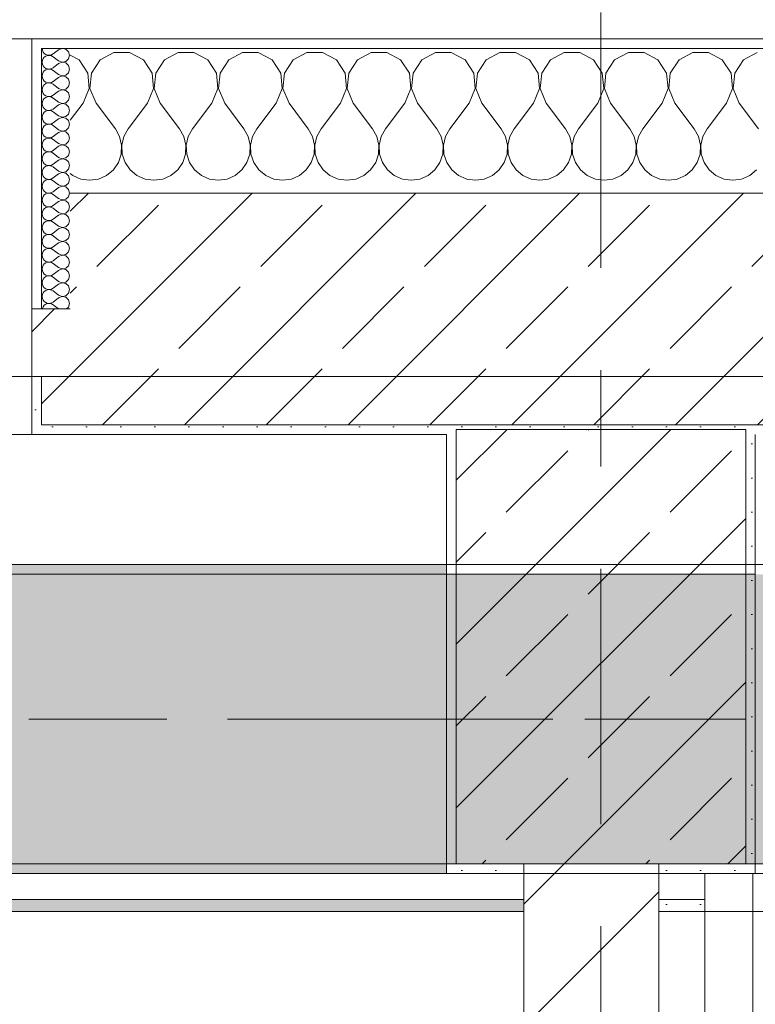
# Model space of a CAD drawing. Header units: metres. Extents: x -3.6 to 85.2, y -11 to 16.8.
# Tile 250 of 256: x 28.7 to 29.5, y 12.9 to 13.9. Entities that reach past the tile are written whole.
import ezdxf

# ---------------------------------------------------------------- set-up
doc = ezdxf.new("R2010")
doc.units = ezdxf.units.M
doc.header["$MEASUREMENT"] = 0
for name, pattern in [('Achse', [0.2, 0.1, -0.05, 0, -0.05]), ('Strichlinie doppelt', [0.546806, 0.264583, -0.105833, 0.070556, -0.105833]), ('Wipeout_Contour', [1, 0, -1])]:
    doc.linetypes.add(name, pattern=pattern)
for name, color, linetype in [('451 - Universal.Achsen Raster', 7, 'Continuous'), ('604 - Struktur.Wand Aussen', 7, 'Continuous'), ('605 - Struktur.Wand Innen', 7, 'Continuous'), ('607 - Struktur.Stütze', 7, 'Continuous'), ('608 - Struktur.Träger', 7, 'Continuous'), ('Neubau_606 - Struktur.Wand Innen Ausbau', 7, 'Continuous'), ('Neubau_653 - Abdeckung.TB Verkofferung', 7, 'Continuous')]:
    doc.layers.add(name, color=color, linetype=linetype)
pattern_1 = [(45, (0, 0), (-0.01767767, 0.01767767), [0, -0.025])]
pattern_2 = [(45, (0, 0), (-0.0848528, 0.0848528), []), (45, (-0.04243, 0.04243), (-0.0848528, 0.0848528), [0.09, -0.03])]
pattern_3 = [(0, (0, 0), (0, 0.08660254), [0, -0.05]), (0, (0.025, 0.0433), (0, 0.08660254), [0, -0.05])]

# ---------------------------------------------------------------- blocks, each defined once
blk = doc.blocks.new('*X72')
at = {"layer": '604 - Struktur.Wand Aussen', "color": 7, "linetype": 'Continuous', "lineweight": 5}
for p, q in [((28.7891, 13.833), (28.78, 13.8379)), ((28.8252, 13.8407), (28.8109, 13.833)), ((28.8415, 13.8407), (28.8252, 13.8407)), ((28.8558, 13.833), (28.8415, 13.8407)), ((28.8919, 13.8407), (28.8776, 13.833)), ((28.9081, 13.8407), (28.8919, 13.8407)), ((28.9224, 13.833), (28.9081, 13.8407)), ((28.9585, 13.8407), (28.9442, 13.833)), ((28.9748, 13.8407), (28.9585, 13.8407)), ((28.9891, 13.833), (28.9748, 13.8407)), ((29.0252, 13.8407), (29.0109, 13.833)), ((29.0415, 13.8407), (29.0252, 13.8407)), ((29.0558, 13.833), (29.0415, 13.8407)), ((29.0919, 13.8407), (29.0776, 13.833)), ((29.1081, 13.8407), (29.0919, 13.8407)), ((29.1224, 13.833), (29.1081, 13.8407)), ((29.1585, 13.8407), (29.1442, 13.833)), ((29.1748, 13.8407), (29.1585, 13.8407)), ((29.1891, 13.833), (29.1748, 13.8407)), ((29.2252, 13.8407), (29.2109, 13.833)), ((29.2415, 13.8407), (29.2252, 13.8407)), ((29.2558, 13.833), (29.2415, 13.8407)), ((29.2919, 13.8407), (29.2776, 13.833)), ((29.3081, 13.8407), (29.2919, 13.8407)), ((29.3224, 13.833), (29.3081, 13.8407)), ((29.3585, 13.8407), (29.3442, 13.833)), ((29.3748, 13.8407), (29.3585, 13.8407)), ((29.3891, 13.833), (29.3748, 13.8407)), ((29.4252, 13.8407), (29.4109, 13.833)), ((29.4415, 13.8407), (29.4252, 13.8407)), ((29.4558, 13.833), (29.4415, 13.8407)), ((29.4919, 13.8407), (29.4776, 13.833)), ((28.7981, 13.8195), (28.7891, 13.833)), ((28.8109, 13.833), (28.8019, 13.8195)), ((28.8648, 13.8195), (28.8558, 13.833)), ((28.8776, 13.833), (28.8686, 13.8195)), ((28.9314, 13.8195), (28.9224, 13.833)), ((28.9442, 13.833), (28.9352, 13.8195)), ((28.9981, 13.8195), (28.9891, 13.833)), ((29.0109, 13.833), (29.0019, 13.8195)), ((29.0648, 13.8195), (29.0558, 13.833)), ((29.0776, 13.833), (29.0686, 13.8195)), ((29.1314, 13.8195), (29.1224, 13.833)), ((29.1442, 13.833), (29.1352, 13.8195)), ((29.1981, 13.8195), (29.1891, 13.833)), ((29.2109, 13.833), (29.2019, 13.8195)), ((29.2648, 13.8195), (29.2558, 13.833)), ((29.2776, 13.833), (29.2686, 13.8195)), ((29.3314, 13.8195), (29.3224, 13.833)), ((29.3442, 13.833), (29.3352, 13.8195)), ((29.3981, 13.8195), (29.3891, 13.833)), ((29.4109, 13.833), (29.4019, 13.8195)), ((29.4648, 13.8195), (29.4558, 13.833)), ((29.4776, 13.833), (29.4686, 13.8195)), ((28.7996, 13.8033), (28.7981, 13.8195)), ((28.8019, 13.8195), (28.8004, 13.8033)), ((28.8663, 13.8033), (28.8648, 13.8195)), ((28.8686, 13.8195), (28.867, 13.8033)), ((28.933, 13.8033), (28.9314, 13.8195)), ((28.9352, 13.8195), (28.9337, 13.8033)), ((28.9996, 13.8033), (28.9981, 13.8195)), ((29.0019, 13.8195), (29.0004, 13.8033)), ((29.0663, 13.8033), (29.0648, 13.8195)), ((29.0686, 13.8195), (29.067, 13.8033)), ((29.133, 13.8033), (29.1314, 13.8195)), ((29.1352, 13.8195), (29.1337, 13.8033)), ((29.1996, 13.8033), (29.1981, 13.8195)), ((29.2019, 13.8195), (29.2004, 13.8033)), ((29.2663, 13.8033), (29.2648, 13.8195)), ((29.2686, 13.8195), (29.267, 13.8033)), ((29.333, 13.8033), (29.3314, 13.8195)), ((29.3352, 13.8195), (29.3337, 13.8033)), ((29.3996, 13.8033), (29.3981, 13.8195)), ((29.4019, 13.8195), (29.4004, 13.8033)), ((29.4663, 13.8033), (29.4648, 13.8195)), ((29.4686, 13.8195), (29.467, 13.8033)), ((28.7933, 13.7883), (28.7996, 13.8033)), ((28.8004, 13.8033), (28.8067, 13.7883)), ((28.86, 13.7883), (28.8663, 13.8033)), ((28.867, 13.8033), (28.8733, 13.7883)), ((28.9267, 13.7883), (28.933, 13.8033)), ((28.9337, 13.8033), (28.94, 13.7883)), ((28.9933, 13.7883), (28.9996, 13.8033)), ((29.0004, 13.8033), (29.0067, 13.7883)), ((29.06, 13.7883), (29.0663, 13.8033)), ((29.067, 13.8033), (29.0733, 13.7883)), ((29.1267, 13.7883), (29.133, 13.8033)), ((29.1337, 13.8033), (29.14, 13.7883)), ((29.1933, 13.7883), (29.1996, 13.8033)), ((29.2004, 13.8033), (29.2067, 13.7883)), ((29.26, 13.7883), (29.2663, 13.8033)), ((29.267, 13.8033), (29.2733, 13.7883)), ((29.3267, 13.7883), (29.333, 13.8033)), ((29.3337, 13.8033), (29.34, 13.7883)), ((29.3933, 13.7883), (29.3996, 13.8033)), ((29.4004, 13.8033), (29.4067, 13.7883)), ((29.46, 13.7883), (29.4663, 13.8033)), ((29.467, 13.8033), (29.4733, 13.7883)), ((28.7933, 13.7883), (28.78, 13.7706)), ((28.8067, 13.7883), (28.8267, 13.7617)), ((28.86, 13.7883), (28.84, 13.7617)), ((28.8733, 13.7883), (28.8933, 13.7617)), ((28.9267, 13.7883), (28.9067, 13.7617)), ((28.94, 13.7883), (28.96, 13.7617)), ((28.9933, 13.7883), (28.9733, 13.7617)), ((29.0067, 13.7883), (29.0267, 13.7617)), ((29.06, 13.7883), (29.04, 13.7617)), ((29.0733, 13.7883), (29.0933, 13.7617)), ((29.1267, 13.7883), (29.1067, 13.7617)), ((29.14, 13.7883), (29.16, 13.7617)), ((29.1933, 13.7883), (29.1733, 13.7617)), ((29.2067, 13.7883), (29.2267, 13.7617)), ((29.26, 13.7883), (29.24, 13.7617)), ((29.2733, 13.7883), (29.2933, 13.7617)), ((29.3267, 13.7883), (29.3067, 13.7617)), ((29.34, 13.7883), (29.36, 13.7617)), ((29.3933, 13.7883), (29.3733, 13.7617)), ((29.4067, 13.7883), (29.4267, 13.7617)), ((29.46, 13.7883), (29.44, 13.7617)), ((29.4733, 13.7883), (29.4933, 13.7617)), ((28.8311, 13.7536), (28.8267, 13.7617)), ((28.84, 13.7617), (28.8355, 13.7536)), ((28.8978, 13.7536), (28.8933, 13.7617)), ((28.9067, 13.7617), (28.9022, 13.7536)), ((28.9645, 13.7536), (28.96, 13.7617)), ((28.9733, 13.7617), (28.9689, 13.7536)), ((29.0311, 13.7536), (29.0267, 13.7617)), ((29.04, 13.7617), (29.0355, 13.7536)), ((29.0978, 13.7536), (29.0933, 13.7617)), ((29.1067, 13.7617), (29.1022, 13.7536)), ((29.1645, 13.7536), (29.16, 13.7617)), ((29.1733, 13.7617), (29.1689, 13.7536)), ((29.2311, 13.7536), (29.2267, 13.7617)), ((29.24, 13.7617), (29.2355, 13.7536)), ((29.2978, 13.7536), (29.2933, 13.7617)), ((29.3067, 13.7617), (29.3022, 13.7536)), ((29.3645, 13.7536), (29.36, 13.7617)), ((29.3733, 13.7617), (29.3689, 13.7536)), ((29.4311, 13.7536), (29.4267, 13.7617)), ((29.44, 13.7617), (29.4355, 13.7536)), ((28.8332, 13.7447), (28.8311, 13.7536)), ((28.8328, 13.7355), (28.8332, 13.7447)), ((28.8355, 13.7536), (28.8335, 13.7447)), ((28.8335, 13.7447), (28.8339, 13.7355)), ((28.8999, 13.7447), (28.8978, 13.7536)), ((28.8994, 13.7355), (28.8999, 13.7447)), ((28.9022, 13.7536), (28.9001, 13.7447)), ((28.9001, 13.7447), (28.9006, 13.7355)), ((28.9665, 13.7447), (28.9645, 13.7536)), ((28.9661, 13.7355), (28.9665, 13.7447)), ((28.9689, 13.7536), (28.9668, 13.7447)), ((28.9668, 13.7447), (28.9672, 13.7355)), ((29.0332, 13.7447), (29.0311, 13.7536)), ((29.0328, 13.7355), (29.0332, 13.7447)), ((29.0355, 13.7536), (29.0335, 13.7447)), ((29.0335, 13.7447), (29.0339, 13.7355)), ((29.0999, 13.7447), (29.0978, 13.7536)), ((29.0994, 13.7355), (29.0999, 13.7447)), ((29.1022, 13.7536), (29.1001, 13.7447)), ((29.1001, 13.7447), (29.1006, 13.7355)), ((29.1665, 13.7447), (29.1645, 13.7536)), ((29.1661, 13.7355), (29.1665, 13.7447)), ((29.1689, 13.7536), (29.1668, 13.7447)), ((29.1668, 13.7447), (29.1672, 13.7355)), ((29.2332, 13.7447), (29.2311, 13.7536)), ((29.2328, 13.7355), (29.2332, 13.7447)), ((29.2355, 13.7536), (29.2335, 13.7447)), ((29.2335, 13.7447), (29.2339, 13.7355)), ((29.2999, 13.7447), (29.2978, 13.7536)), ((29.2994, 13.7355), (29.2999, 13.7447)), ((29.3022, 13.7536), (29.3001, 13.7447)), ((29.3001, 13.7447), (29.3006, 13.7355)), ((29.3665, 13.7447), (29.3645, 13.7536)), ((29.3661, 13.7355), (29.3665, 13.7447)), ((29.3689, 13.7536), (29.3668, 13.7447)), ((29.3668, 13.7447), (29.3672, 13.7355)), ((29.4332, 13.7447), (29.4311, 13.7536)), ((29.4328, 13.7355), (29.4332, 13.7447)), ((29.4355, 13.7536), (29.4335, 13.7447)), ((29.4335, 13.7447), (29.4339, 13.7355)), ((28.8298, 13.7268), (28.8328, 13.7355)), ((28.8339, 13.7355), (28.8369, 13.7268)), ((28.8965, 13.7268), (28.8994, 13.7355)), ((28.9006, 13.7355), (28.9035, 13.7268)), ((28.9631, 13.7268), (28.9661, 13.7355)), ((28.9672, 13.7355), (28.9702, 13.7268)), ((29.0298, 13.7268), (29.0328, 13.7355)), ((29.0339, 13.7355), (29.0369, 13.7268)), ((29.0965, 13.7268), (29.0994, 13.7355)), ((29.1006, 13.7355), (29.1035, 13.7268)), ((29.1631, 13.7268), (29.1661, 13.7355)), ((29.1672, 13.7355), (29.1702, 13.7268)), ((29.2298, 13.7268), (29.2328, 13.7355)), ((29.2339, 13.7355), (29.2369, 13.7268)), ((29.2965, 13.7268), (29.2994, 13.7355)), ((29.3006, 13.7355), (29.3035, 13.7268)), ((29.3631, 13.7268), (29.3661, 13.7355)), ((29.3672, 13.7355), (29.3702, 13.7268)), ((29.4298, 13.7268), (29.4328, 13.7355)), ((29.4339, 13.7355), (29.4369, 13.7268)), ((28.8246, 13.7192), (28.8298, 13.7268)), ((28.8369, 13.7268), (28.8421, 13.7192)), ((28.8913, 13.7192), (28.8965, 13.7268)), ((28.9035, 13.7268), (28.9087, 13.7192)), ((28.9579, 13.7192), (28.9631, 13.7268)), ((28.9702, 13.7268), (28.9754, 13.7192)), ((29.0246, 13.7192), (29.0298, 13.7268)), ((29.0369, 13.7268), (29.0421, 13.7192)), ((29.0913, 13.7192), (29.0965, 13.7268)), ((29.1035, 13.7268), (29.1087, 13.7192)), ((29.1579, 13.7192), (29.1631, 13.7268)), ((29.1702, 13.7268), (29.1754, 13.7192)), ((29.2246, 13.7192), (29.2298, 13.7268)), ((29.2369, 13.7268), (29.2421, 13.7192)), ((29.2913, 13.7192), (29.2965, 13.7268)), ((29.3035, 13.7268), (29.3087, 13.7192)), ((29.3579, 13.7192), (29.3631, 13.7268)), ((29.3702, 13.7268), (29.3754, 13.7192)), ((29.4246, 13.7192), (29.4298, 13.7268)), ((29.4369, 13.7268), (29.4421, 13.7192)), ((28.78, 13.7154), (28.7825, 13.7133)), ((28.8175, 13.7133), (28.8246, 13.7192)), ((28.8421, 13.7192), (28.8491, 13.7133)), ((28.8842, 13.7133), (28.8913, 13.7192)), ((28.9087, 13.7192), (28.9158, 13.7133)), ((28.9509, 13.7133), (28.9579, 13.7192)), ((28.9754, 13.7192), (28.9825, 13.7133)), ((29.0175, 13.7133), (29.0246, 13.7192)), ((29.0421, 13.7192), (29.0491, 13.7133)), ((29.0842, 13.7133), (29.0913, 13.7192)), ((29.1087, 13.7192), (29.1158, 13.7133)), ((29.1509, 13.7133), (29.1579, 13.7192)), ((29.1754, 13.7192), (29.1825, 13.7133)), ((29.2175, 13.7133), (29.2246, 13.7192)), ((29.2421, 13.7192), (29.2491, 13.7133)), ((29.2842, 13.7133), (29.2913, 13.7192)), ((29.3087, 13.7192), (29.3158, 13.7133)), ((29.3509, 13.7133), (29.3579, 13.7192)), ((29.3754, 13.7192), (29.3825, 13.7133)), ((29.4175, 13.7133), (29.4246, 13.7192)), ((29.4421, 13.7192), (29.4491, 13.7133)), ((29.4842, 13.7133), (29.4913, 13.7192)), ((28.7825, 13.7133), (28.7909, 13.7096)), ((28.7909, 13.7096), (28.8, 13.7083)), ((28.8, 13.7083), (28.8091, 13.7096)), ((28.8091, 13.7096), (28.8175, 13.7133)), ((28.8491, 13.7133), (28.8576, 13.7096)), ((28.8576, 13.7096), (28.8667, 13.7083)), ((28.8667, 13.7083), (28.8758, 13.7096)), ((28.8758, 13.7096), (28.8842, 13.7133)), ((28.9158, 13.7133), (28.9242, 13.7096)), ((28.9242, 13.7096), (28.9333, 13.7083)), ((28.9333, 13.7083), (28.9424, 13.7096)), ((28.9424, 13.7096), (28.9509, 13.7133)), ((28.9825, 13.7133), (28.9909, 13.7096)), ((28.9909, 13.7096), (29, 13.7083)), ((29, 13.7083), (29.0091, 13.7096)), ((29.0091, 13.7096), (29.0175, 13.7133)), ((29.0491, 13.7133), (29.0576, 13.7096)), ((29.0576, 13.7096), (29.0667, 13.7083)), ((29.0667, 13.7083), (29.0758, 13.7096)), ((29.0758, 13.7096), (29.0842, 13.7133)), ((29.1158, 13.7133), (29.1242, 13.7096)), ((29.1242, 13.7096), (29.1333, 13.7083)), ((29.1333, 13.7083), (29.1424, 13.7096)), ((29.1424, 13.7096), (29.1509, 13.7133)), ((29.1825, 13.7133), (29.1909, 13.7096)), ((29.1909, 13.7096), (29.2, 13.7083)), ((29.2, 13.7083), (29.2091, 13.7096)), ((29.2091, 13.7096), (29.2175, 13.7133)), ((29.2491, 13.7133), (29.2576, 13.7096)), ((29.2576, 13.7096), (29.2667, 13.7083)), ((29.2667, 13.7083), (29.2758, 13.7096)), ((29.2758, 13.7096), (29.2842, 13.7133)), ((29.3158, 13.7133), (29.3242, 13.7096)), ((29.3242, 13.7096), (29.3333, 13.7083)), ((29.3333, 13.7083), (29.3424, 13.7096)), ((29.3424, 13.7096), (29.3509, 13.7133)), ((29.3825, 13.7133), (29.3909, 13.7096)), ((29.3909, 13.7096), (29.4, 13.7083)), ((29.4, 13.7083), (29.4091, 13.7096)), ((29.4091, 13.7096), (29.4175, 13.7133)), ((29.4491, 13.7133), (29.4576, 13.7096)), ((29.4576, 13.7096), (29.4667, 13.7083)), ((29.4667, 13.7083), (29.4758, 13.7096)), ((29.4758, 13.7096), (29.4842, 13.7133))]:
    blk.add_line(p, q, dxfattribs=at)
blk = doc.blocks.new('*X94')
at = {"layer": '604 - Struktur.Wand Aussen', "color": 7, "linetype": 'Continuous', "lineweight": 5}
for p, q in [((28.7507, 13.845), (28.751, 13.843)), ((28.751, 13.843), (28.7518, 13.8412)), ((28.7518, 13.8412), (28.753, 13.8397)), ((28.753, 13.8397), (28.7547, 13.8386)), ((28.7547, 13.8371), (28.753, 13.836)), ((28.7547, 13.8386), (28.7565, 13.838)), ((28.7565, 13.8377), (28.7547, 13.8371)), ((28.7565, 13.838), (28.7585, 13.8379)), ((28.7585, 13.8378), (28.7565, 13.8377)), ((28.7585, 13.8379), (28.7604, 13.8383)), ((28.7604, 13.8374), (28.7585, 13.8378)), ((28.7604, 13.8383), (28.7621, 13.8393)), ((28.7621, 13.8364), (28.7604, 13.8374)), ((28.7679, 13.8436), (28.7621, 13.8393)), ((28.7715, 13.845), (28.7679, 13.8436)), ((28.7753, 13.8442), (28.7715, 13.845)), ((28.7782, 13.8416), (28.7753, 13.8442)), ((28.7793, 13.8379), (28.7782, 13.8416)), ((28.7782, 13.8341), (28.7793, 13.8379)), ((28.751, 13.8327), (28.7507, 13.8307)), ((28.7507, 13.8307), (28.751, 13.8288)), ((28.7518, 13.8345), (28.751, 13.8327)), ((28.751, 13.8288), (28.7518, 13.827)), ((28.753, 13.836), (28.7518, 13.8345)), ((28.7518, 13.827), (28.753, 13.8254)), ((28.7679, 13.8321), (28.7621, 13.8364)), ((28.7679, 13.8293), (28.7621, 13.825)), ((28.7679, 13.8321), (28.7715, 13.8307)), ((28.7715, 13.8307), (28.7679, 13.8293)), ((28.7715, 13.8307), (28.7753, 13.8315)), ((28.7753, 13.83), (28.7715, 13.8307)), ((28.7753, 13.8315), (28.7782, 13.8341)), ((28.7782, 13.8273), (28.7753, 13.83)), ((28.7793, 13.8236), (28.7782, 13.8273)), ((28.751, 13.8184), (28.7507, 13.8164)), ((28.7507, 13.8164), (28.751, 13.8145)), ((28.7518, 13.8202), (28.751, 13.8184)), ((28.753, 13.8217), (28.7518, 13.8202)), ((28.753, 13.8254), (28.7547, 13.8243)), ((28.7547, 13.8228), (28.753, 13.8217)), ((28.7547, 13.8243), (28.7565, 13.8237)), ((28.7565, 13.8234), (28.7547, 13.8228)), ((28.7565, 13.8237), (28.7585, 13.8236)), ((28.7585, 13.8235), (28.7565, 13.8234)), ((28.7585, 13.8236), (28.7604, 13.824)), ((28.7604, 13.8231), (28.7585, 13.8235)), ((28.7604, 13.824), (28.7621, 13.825)), ((28.7621, 13.8221), (28.7604, 13.8231)), ((28.7679, 13.8179), (28.7621, 13.8221)), ((28.7679, 13.8179), (28.7715, 13.8165)), ((28.7715, 13.8164), (28.7679, 13.815)), ((28.7715, 13.8165), (28.7753, 13.8172)), ((28.7753, 13.8157), (28.7715, 13.8164)), ((28.7753, 13.8172), (28.7782, 13.8198)), ((28.7782, 13.8198), (28.7793, 13.8236)), ((28.751, 13.8145), (28.7518, 13.8127)), ((28.7518, 13.8059), (28.751, 13.8041)), ((28.7518, 13.8127), (28.753, 13.8112)), ((28.753, 13.8074), (28.7518, 13.8059)), ((28.753, 13.8112), (28.7547, 13.81)), ((28.7547, 13.8085), (28.753, 13.8074)), ((28.7547, 13.81), (28.7565, 13.8094)), ((28.7565, 13.8092), (28.7547, 13.8085)), ((28.7565, 13.8094), (28.7585, 13.8093)), ((28.7585, 13.8093), (28.7565, 13.8092)), ((28.7585, 13.8093), (28.7604, 13.8098)), ((28.7604, 13.8088), (28.7585, 13.8093)), ((28.7604, 13.8098), (28.7621, 13.8107)), ((28.7621, 13.8079), (28.7604, 13.8088)), ((28.7679, 13.815), (28.7621, 13.8107)), ((28.7679, 13.8036), (28.7621, 13.8079)), ((28.7782, 13.813), (28.7753, 13.8157)), ((28.7793, 13.8093), (28.7782, 13.813)), ((28.7782, 13.8055), (28.7793, 13.8093)), ((28.751, 13.8041), (28.7507, 13.8021)), ((28.7507, 13.8021), (28.751, 13.8002)), ((28.751, 13.8002), (28.7518, 13.7984)), ((28.7518, 13.7984), (28.753, 13.7969)), ((28.753, 13.7969), (28.7547, 13.7958)), ((28.7547, 13.7958), (28.7565, 13.7951)), ((28.7604, 13.7955), (28.7621, 13.7964)), ((28.7679, 13.8007), (28.7621, 13.7964)), ((28.7679, 13.8036), (28.7715, 13.8022)), ((28.7715, 13.8021), (28.7679, 13.8007)), ((28.7715, 13.8022), (28.7753, 13.8029)), ((28.7753, 13.8014), (28.7715, 13.8021)), ((28.7753, 13.8029), (28.7782, 13.8055)), ((28.7782, 13.7988), (28.7753, 13.8014)), ((28.7793, 13.795), (28.7782, 13.7988)), ((28.751, 13.7898), (28.7507, 13.7879)), ((28.7507, 13.7879), (28.751, 13.7859)), ((28.7518, 13.7916), (28.751, 13.7898)), ((28.751, 13.7859), (28.7518, 13.7841)), ((28.753, 13.7931), (28.7518, 13.7916)), ((28.7547, 13.7942), (28.753, 13.7931)), ((28.7565, 13.7949), (28.7547, 13.7942)), ((28.7565, 13.7951), (28.7585, 13.795)), ((28.7585, 13.795), (28.7565, 13.7949)), ((28.7585, 13.795), (28.7604, 13.7955)), ((28.7604, 13.7945), (28.7585, 13.795)), ((28.7621, 13.7936), (28.7604, 13.7945)), ((28.7679, 13.7893), (28.7621, 13.7936)), ((28.7679, 13.7864), (28.7621, 13.7821)), ((28.7679, 13.7893), (28.7715, 13.7879)), ((28.7715, 13.7878), (28.7679, 13.7864)), ((28.7715, 13.7879), (28.7753, 13.7886)), ((28.7753, 13.7871), (28.7715, 13.7878)), ((28.7753, 13.7886), (28.7782, 13.7912)), ((28.7782, 13.7845), (28.7753, 13.7871)), ((28.7782, 13.7912), (28.7793, 13.795)), ((28.751, 13.7755), (28.7507, 13.7736)), ((28.7518, 13.7773), (28.751, 13.7755)), ((28.7518, 13.7841), (28.753, 13.7826)), ((28.753, 13.7788), (28.7518, 13.7773)), ((28.753, 13.7826), (28.7547, 13.7815)), ((28.7547, 13.78), (28.753, 13.7788)), ((28.7547, 13.7815), (28.7565, 13.7808)), ((28.7565, 13.7806), (28.7547, 13.78)), ((28.7565, 13.7808), (28.7585, 13.7807)), ((28.7585, 13.7807), (28.7565, 13.7806)), ((28.7585, 13.7807), (28.7604, 13.7812)), ((28.7604, 13.7802), (28.7585, 13.7807)), ((28.7604, 13.7812), (28.7621, 13.7821)), ((28.7621, 13.7793), (28.7604, 13.7802)), ((28.7679, 13.775), (28.7621, 13.7793)), ((28.7753, 13.7743), (28.7782, 13.777)), ((28.7793, 13.7807), (28.7782, 13.7845)), ((28.7782, 13.777), (28.7793, 13.7807)), ((28.7507, 13.7736), (28.751, 13.7716)), ((28.751, 13.7716), (28.7518, 13.7698)), ((28.7518, 13.7698), (28.753, 13.7683)), ((28.753, 13.7683), (28.7547, 13.7672)), ((28.7547, 13.7657), (28.753, 13.7646)), ((28.7547, 13.7672), (28.7565, 13.7666)), ((28.7565, 13.7663), (28.7547, 13.7657)), ((28.7565, 13.7666), (28.7585, 13.7665)), ((28.7585, 13.7664), (28.7565, 13.7663)), ((28.7585, 13.7665), (28.7604, 13.7669)), ((28.7604, 13.766), (28.7585, 13.7664)), ((28.7604, 13.7669), (28.7621, 13.7679)), ((28.7621, 13.765), (28.7604, 13.766)), ((28.7679, 13.7721), (28.7621, 13.7679)), ((28.7679, 13.775), (28.7715, 13.7736)), ((28.7715, 13.7735), (28.7679, 13.7721)), ((28.7715, 13.7736), (28.7753, 13.7743)), ((28.7753, 13.7728), (28.7715, 13.7735)), ((28.7782, 13.7702), (28.7753, 13.7728)), ((28.7793, 13.7664), (28.7782, 13.7702)), ((28.7782, 13.7627), (28.7793, 13.7664)), ((28.751, 13.7612), (28.7507, 13.7593)), ((28.7507, 13.7593), (28.751, 13.7573)), ((28.7518, 13.763), (28.751, 13.7612)), ((28.751, 13.7573), (28.7518, 13.7555)), ((28.753, 13.7646), (28.7518, 13.763)), ((28.7518, 13.7555), (28.753, 13.754)), ((28.7679, 13.7607), (28.7621, 13.765)), ((28.7679, 13.7579), (28.7621, 13.7536)), ((28.7679, 13.7607), (28.7715, 13.7593)), ((28.7715, 13.7593), (28.7679, 13.7579)), ((28.7715, 13.7593), (28.7753, 13.76)), ((28.7753, 13.7585), (28.7715, 13.7593)), ((28.7753, 13.76), (28.7782, 13.7627)), ((28.7782, 13.7559), (28.7753, 13.7585)), ((28.7793, 13.7521), (28.7782, 13.7559)), ((28.751, 13.747), (28.7507, 13.745)), ((28.7507, 13.745), (28.751, 13.743)), ((28.7518, 13.7488), (28.751, 13.747)), ((28.753, 13.7503), (28.7518, 13.7488)), ((28.753, 13.754), (28.7547, 13.7529)), ((28.7547, 13.7514), (28.753, 13.7503)), ((28.7547, 13.7529), (28.7565, 13.7523)), ((28.7565, 13.752), (28.7547, 13.7514)), ((28.7565, 13.7523), (28.7585, 13.7522)), ((28.7585, 13.7521), (28.7565, 13.752)), ((28.7585, 13.7522), (28.7604, 13.7526)), ((28.7604, 13.7517), (28.7585, 13.7521)), ((28.7604, 13.7526), (28.7621, 13.7536)), ((28.7621, 13.7507), (28.7604, 13.7517)), ((28.7679, 13.7464), (28.7621, 13.7507)), ((28.7679, 13.7464), (28.7715, 13.745)), ((28.7715, 13.745), (28.7679, 13.7436)), ((28.7715, 13.745), (28.7753, 13.7458)), ((28.7753, 13.7442), (28.7715, 13.745)), ((28.7753, 13.7458), (28.7782, 13.7484)), ((28.7782, 13.7484), (28.7793, 13.7521)), ((28.751, 13.743), (28.7518, 13.7412)), ((28.7518, 13.7345), (28.751, 13.7327)), ((28.7518, 13.7412), (28.753, 13.7397)), ((28.753, 13.736), (28.7518, 13.7345)), ((28.753, 13.7397), (28.7547, 13.7386)), ((28.7547, 13.7371), (28.753, 13.736)), ((28.7547, 13.7386), (28.7565, 13.738)), ((28.7565, 13.7377), (28.7547, 13.7371)), ((28.7565, 13.738), (28.7585, 13.7379)), ((28.7585, 13.7378), (28.7565, 13.7377)), ((28.7585, 13.7379), (28.7604, 13.7383)), ((28.7604, 13.7374), (28.7585, 13.7378)), ((28.7604, 13.7383), (28.7621, 13.7393)), ((28.7621, 13.7364), (28.7604, 13.7374)), ((28.7679, 13.7436), (28.7621, 13.7393)), ((28.7679, 13.7321), (28.7621, 13.7364)), ((28.7782, 13.7416), (28.7753, 13.7442)), ((28.7793, 13.7379), (28.7782, 13.7416)), ((28.7782, 13.7341), (28.7793, 13.7379)), ((28.751, 13.7327), (28.7507, 13.7307)), ((28.7507, 13.7307), (28.751, 13.7288)), ((28.751, 13.7288), (28.7518, 13.727)), ((28.7518, 13.727), (28.753, 13.7254)), ((28.753, 13.7254), (28.7547, 13.7243)), ((28.7547, 13.7243), (28.7565, 13.7237)), ((28.7604, 13.724), (28.7621, 13.725)), ((28.7679, 13.7293), (28.7621, 13.725)), ((28.7679, 13.7321), (28.7715, 13.7307)), ((28.7715, 13.7307), (28.7679, 13.7293)), ((28.7715, 13.7307), (28.7753, 13.7315)), ((28.7753, 13.73), (28.7715, 13.7307)), ((28.7753, 13.7315), (28.7782, 13.7341)), ((28.7782, 13.7273), (28.7753, 13.73)), ((28.7793, 13.7236), (28.7782, 13.7273)), ((28.751, 13.7184), (28.7507, 13.7164)), ((28.7507, 13.7164), (28.751, 13.7145)), ((28.7518, 13.7202), (28.751, 13.7184)), ((28.751, 13.7145), (28.7518, 13.7127)), ((28.753, 13.7217), (28.7518, 13.7202)), ((28.7547, 13.7228), (28.753, 13.7217)), ((28.7565, 13.7234), (28.7547, 13.7228)), ((28.7565, 13.7237), (28.7585, 13.7236)), ((28.7585, 13.7235), (28.7565, 13.7234)), ((28.7585, 13.7236), (28.7604, 13.724)), ((28.7604, 13.7231), (28.7585, 13.7235)), ((28.7621, 13.7221), (28.7604, 13.7231)), ((28.7679, 13.7179), (28.7621, 13.7221)), ((28.7679, 13.715), (28.7621, 13.7107)), ((28.7679, 13.7179), (28.7715, 13.7165)), ((28.7715, 13.7164), (28.7679, 13.715)), ((28.7715, 13.7165), (28.7753, 13.7172)), ((28.7753, 13.7157), (28.7715, 13.7164)), ((28.7753, 13.7172), (28.7782, 13.7198)), ((28.7782, 13.713), (28.7753, 13.7157)), ((28.7782, 13.7198), (28.7793, 13.7236)), ((28.751, 13.7041), (28.7507, 13.7021)), ((28.7518, 13.7059), (28.751, 13.7041)), ((28.7518, 13.7127), (28.753, 13.7112)), ((28.753, 13.7074), (28.7518, 13.7059)), ((28.753, 13.7112), (28.7547, 13.71)), ((28.7547, 13.7085), (28.753, 13.7074)), ((28.7547, 13.71), (28.7565, 13.7094)), ((28.7565, 13.7092), (28.7547, 13.7085)), ((28.7565, 13.7094), (28.7585, 13.7093)), ((28.7585, 13.7093), (28.7565, 13.7092)), ((28.7585, 13.7093), (28.7604, 13.7098)), ((28.7604, 13.7088), (28.7585, 13.7093)), ((28.7604, 13.7098), (28.7621, 13.7107)), ((28.7621, 13.7079), (28.7604, 13.7088)), ((28.7679, 13.7036), (28.7621, 13.7079)), ((28.7753, 13.7029), (28.7782, 13.7055)), ((28.7793, 13.7093), (28.7782, 13.713)), ((28.7782, 13.7055), (28.7793, 13.7093)), ((28.7507, 13.7021), (28.751, 13.7002)), ((28.751, 13.7002), (28.7518, 13.6984)), ((28.7518, 13.6984), (28.753, 13.6969)), ((28.753, 13.6969), (28.7547, 13.6958)), ((28.7547, 13.6942), (28.753, 13.6931)), ((28.7547, 13.6958), (28.7565, 13.6951)), ((28.7565, 13.6949), (28.7547, 13.6942)), ((28.7565, 13.6951), (28.7585, 13.695)), ((28.7585, 13.695), (28.7565, 13.6949)), ((28.7585, 13.695), (28.7604, 13.6955)), ((28.7604, 13.6945), (28.7585, 13.695)), ((28.7604, 13.6955), (28.7621, 13.6964)), ((28.7621, 13.6936), (28.7604, 13.6945)), ((28.7679, 13.7007), (28.7621, 13.6964)), ((28.7679, 13.7036), (28.7715, 13.7022)), ((28.7715, 13.7021), (28.7679, 13.7007)), ((28.7715, 13.7022), (28.7753, 13.7029)), ((28.7753, 13.7014), (28.7715, 13.7021)), ((28.7782, 13.6988), (28.7753, 13.7014)), ((28.7793, 13.695), (28.7782, 13.6988)), ((28.7782, 13.6912), (28.7793, 13.695)), ((28.751, 13.6898), (28.7507, 13.6879)), ((28.7507, 13.6879), (28.751, 13.6859)), ((28.7518, 13.6916), (28.751, 13.6898)), ((28.751, 13.6859), (28.7518, 13.6841)), ((28.753, 13.6931), (28.7518, 13.6916)), ((28.7518, 13.6841), (28.753, 13.6826)), ((28.7679, 13.6893), (28.7621, 13.6936)), ((28.7679, 13.6864), (28.7621, 13.6821)), ((28.7679, 13.6893), (28.7715, 13.6879)), ((28.7715, 13.6878), (28.7679, 13.6864)), ((28.7715, 13.6879), (28.7753, 13.6886)), ((28.7753, 13.6871), (28.7715, 13.6878)), ((28.7753, 13.6886), (28.7782, 13.6912)), ((28.7782, 13.6845), (28.7753, 13.6871)), ((28.7793, 13.6807), (28.7782, 13.6845)), ((28.751, 13.6755), (28.7507, 13.6736)), ((28.7507, 13.6736), (28.751, 13.6716)), ((28.7518, 13.6773), (28.751, 13.6755)), ((28.753, 13.6788), (28.7518, 13.6773)), ((28.753, 13.6826), (28.7547, 13.6815)), ((28.7547, 13.68), (28.753, 13.6788)), ((28.7547, 13.6815), (28.7565, 13.6808)), ((28.7565, 13.6806), (28.7547, 13.68)), ((28.7565, 13.6808), (28.7585, 13.6807)), ((28.7585, 13.6807), (28.7565, 13.6806)), ((28.7585, 13.6807), (28.7604, 13.6812)), ((28.7604, 13.6802), (28.7585, 13.6807)), ((28.7604, 13.6812), (28.7621, 13.6821)), ((28.7621, 13.6793), (28.7604, 13.6802)), ((28.7679, 13.675), (28.7621, 13.6793)), ((28.7679, 13.675), (28.7715, 13.6736)), ((28.7715, 13.6735), (28.7679, 13.6721)), ((28.7715, 13.6736), (28.7753, 13.6743)), ((28.7753, 13.6728), (28.7715, 13.6735)), ((28.7753, 13.6743), (28.7782, 13.677)), ((28.7782, 13.677), (28.7793, 13.6807)), ((28.751, 13.6716), (28.7518, 13.6698)), ((28.7518, 13.663), (28.751, 13.6612)), ((28.7518, 13.6698), (28.753, 13.6683)), ((28.753, 13.6646), (28.7518, 13.663)), ((28.753, 13.6683), (28.7547, 13.6672)), ((28.7547, 13.6657), (28.753, 13.6646)), ((28.7547, 13.6672), (28.7565, 13.6666)), ((28.7565, 13.6663), (28.7547, 13.6657)), ((28.7565, 13.6666), (28.7585, 13.6665)), ((28.7585, 13.6664), (28.7565, 13.6663)), ((28.7585, 13.6665), (28.7604, 13.6669)), ((28.7604, 13.666), (28.7585, 13.6664)), ((28.7604, 13.6669), (28.7621, 13.6679)), ((28.7621, 13.665), (28.7604, 13.666)), ((28.7679, 13.6721), (28.7621, 13.6679)), ((28.7679, 13.6607), (28.7621, 13.665)), ((28.7782, 13.6702), (28.7753, 13.6728)), ((28.7793, 13.6664), (28.7782, 13.6702)), ((28.7782, 13.6627), (28.7793, 13.6664)), ((28.751, 13.6612), (28.7507, 13.6593)), ((28.7507, 13.6593), (28.751, 13.6573)), ((28.751, 13.6573), (28.7518, 13.6555)), ((28.7518, 13.6555), (28.753, 13.654)), ((28.753, 13.654), (28.7547, 13.6529)), ((28.7547, 13.6529), (28.7565, 13.6523)), ((28.7604, 13.6526), (28.7621, 13.6536)), ((28.7679, 13.6579), (28.7621, 13.6536)), ((28.7679, 13.6607), (28.7715, 13.6593)), ((28.7715, 13.6593), (28.7679, 13.6579)), ((28.7715, 13.6593), (28.7753, 13.66)), ((28.7753, 13.6585), (28.7715, 13.6593)), ((28.7753, 13.66), (28.7782, 13.6627)), ((28.7782, 13.6559), (28.7753, 13.6585)), ((28.7793, 13.6521), (28.7782, 13.6559)), ((28.751, 13.647), (28.7507, 13.645)), ((28.7507, 13.645), (28.751, 13.643)), ((28.7518, 13.6488), (28.751, 13.647)), ((28.751, 13.643), (28.7518, 13.6412)), ((28.753, 13.6503), (28.7518, 13.6488)), ((28.7547, 13.6514), (28.753, 13.6503)), ((28.7565, 13.652), (28.7547, 13.6514)), ((28.7565, 13.6523), (28.7585, 13.6522)), ((28.7585, 13.6521), (28.7565, 13.652)), ((28.7585, 13.6522), (28.7604, 13.6526)), ((28.7604, 13.6517), (28.7585, 13.6521)), ((28.7621, 13.6507), (28.7604, 13.6517)), ((28.7679, 13.6464), (28.7621, 13.6507)), ((28.7679, 13.6436), (28.7621, 13.6393)), ((28.7679, 13.6464), (28.7715, 13.645)), ((28.7715, 13.645), (28.7679, 13.6436)), ((28.7715, 13.645), (28.7753, 13.6458)), ((28.7753, 13.6442), (28.7715, 13.645)), ((28.7753, 13.6458), (28.7782, 13.6484)), ((28.7782, 13.6416), (28.7753, 13.6442)), ((28.7782, 13.6484), (28.7793, 13.6521)), ((28.751, 13.6327), (28.7507, 13.6307)), ((28.7518, 13.6345), (28.751, 13.6327)), ((28.7518, 13.6412), (28.753, 13.6397)), ((28.753, 13.636), (28.7518, 13.6345)), ((28.753, 13.6397), (28.7547, 13.6386)), ((28.7547, 13.6371), (28.753, 13.636)), ((28.7547, 13.6386), (28.7565, 13.638)), ((28.7565, 13.6377), (28.7547, 13.6371)), ((28.7565, 13.638), (28.7585, 13.6379)), ((28.7585, 13.6378), (28.7565, 13.6377)), ((28.7585, 13.6379), (28.7604, 13.6383)), ((28.7604, 13.6374), (28.7585, 13.6378)), ((28.7604, 13.6383), (28.7621, 13.6393)), ((28.7621, 13.6364), (28.7604, 13.6374)), ((28.7679, 13.6321), (28.7621, 13.6364)), ((28.7753, 13.6315), (28.7782, 13.6341)), ((28.7793, 13.6379), (28.7782, 13.6416)), ((28.7782, 13.6341), (28.7793, 13.6379)), ((28.7507, 13.6307), (28.751, 13.6288)), ((28.751, 13.6288), (28.7518, 13.627)), ((28.7518, 13.627), (28.753, 13.6254)), ((28.753, 13.6254), (28.7547, 13.6243)), ((28.7547, 13.6228), (28.753, 13.6217)), ((28.7547, 13.6243), (28.7565, 13.6237)), ((28.7565, 13.6234), (28.7547, 13.6228)), ((28.7565, 13.6237), (28.7585, 13.6236)), ((28.7585, 13.6235), (28.7565, 13.6234)), ((28.7585, 13.6236), (28.7604, 13.624)), ((28.7604, 13.6231), (28.7585, 13.6235)), ((28.7604, 13.624), (28.7621, 13.625)), ((28.7621, 13.6221), (28.7604, 13.6231)), ((28.7679, 13.6293), (28.7621, 13.625)), ((28.7679, 13.6321), (28.7715, 13.6307)), ((28.7715, 13.6307), (28.7679, 13.6293)), ((28.7715, 13.6307), (28.7753, 13.6315)), ((28.7753, 13.63), (28.7715, 13.6307)), ((28.7782, 13.6273), (28.7753, 13.63)), ((28.7793, 13.6236), (28.7782, 13.6273)), ((28.7782, 13.6198), (28.7793, 13.6236)), ((28.751, 13.6184), (28.7507, 13.6164)), ((28.7507, 13.6164), (28.751, 13.6145)), ((28.7518, 13.6202), (28.751, 13.6184)), ((28.751, 13.6145), (28.7518, 13.6127)), ((28.753, 13.6217), (28.7518, 13.6202)), ((28.7518, 13.6127), (28.753, 13.6112)), ((28.7679, 13.6179), (28.7621, 13.6221)), ((28.7679, 13.615), (28.7621, 13.6107)), ((28.7679, 13.6179), (28.7715, 13.6165)), ((28.7715, 13.6164), (28.7679, 13.615)), ((28.7715, 13.6165), (28.7753, 13.6172)), ((28.7753, 13.6157), (28.7715, 13.6164)), ((28.7753, 13.6172), (28.7782, 13.6198)), ((28.7782, 13.613), (28.7753, 13.6157)), ((28.7793, 13.6093), (28.7782, 13.613)), ((28.751, 13.6041), (28.7507, 13.6021)), ((28.7507, 13.6021), (28.751, 13.6002)), ((28.7518, 13.6059), (28.751, 13.6041)), ((28.753, 13.6074), (28.7518, 13.6059)), ((28.753, 13.6112), (28.7547, 13.61)), ((28.7547, 13.6085), (28.753, 13.6074)), ((28.7547, 13.61), (28.7565, 13.6094)), ((28.7565, 13.6092), (28.7547, 13.6085)), ((28.7565, 13.6094), (28.7585, 13.6093)), ((28.7585, 13.6093), (28.7565, 13.6092)), ((28.7585, 13.6093), (28.7604, 13.6098)), ((28.7604, 13.6088), (28.7585, 13.6093)), ((28.7604, 13.6098), (28.7621, 13.6107)), ((28.7621, 13.6079), (28.7604, 13.6088)), ((28.7679, 13.6036), (28.7621, 13.6079)), ((28.7679, 13.6036), (28.7715, 13.6022)), ((28.7715, 13.6021), (28.7679, 13.6007)), ((28.7715, 13.6022), (28.7753, 13.6029)), ((28.7753, 13.6014), (28.7715, 13.6021)), ((28.7753, 13.6029), (28.7782, 13.6055)), ((28.7782, 13.6055), (28.7793, 13.6093)), ((28.751, 13.6002), (28.7518, 13.5984)), ((28.7518, 13.5916), (28.751, 13.5898)), ((28.7518, 13.5984), (28.753, 13.5969)), ((28.753, 13.5931), (28.7518, 13.5916)), ((28.753, 13.5969), (28.7547, 13.5958)), ((28.7547, 13.5942), (28.753, 13.5931)), ((28.7547, 13.5958), (28.7565, 13.5951)), ((28.7565, 13.5949), (28.7547, 13.5942)), ((28.7565, 13.5951), (28.7585, 13.595)), ((28.7585, 13.595), (28.7565, 13.5949)), ((28.7585, 13.595), (28.7604, 13.5955)), ((28.7604, 13.5945), (28.7585, 13.595)), ((28.7604, 13.5955), (28.7621, 13.5964)), ((28.7621, 13.5936), (28.7604, 13.5945)), ((28.7679, 13.6007), (28.7621, 13.5964)), ((28.7679, 13.5893), (28.7621, 13.5936)), ((28.7782, 13.5988), (28.7753, 13.6014)), ((28.7793, 13.595), (28.7782, 13.5988)), ((28.7782, 13.5912), (28.7793, 13.595)), ((28.751, 13.5898), (28.7507, 13.5879)), ((28.7507, 13.5879), (28.751, 13.5859)), ((28.751, 13.5859), (28.7518, 13.5841)), ((28.7518, 13.5841), (28.753, 13.5826)), ((28.753, 13.5826), (28.7547, 13.5815)), ((28.7547, 13.5815), (28.7565, 13.5808)), ((28.7604, 13.5812), (28.7621, 13.5821)), ((28.7679, 13.5864), (28.7621, 13.5821)), ((28.7679, 13.5893), (28.7715, 13.5879)), ((28.7715, 13.5878), (28.7679, 13.5864)), ((28.7715, 13.5879), (28.7753, 13.5886)), ((28.7753, 13.5871), (28.7715, 13.5878)), ((28.7753, 13.5886), (28.7782, 13.5912)), ((28.7782, 13.5845), (28.7753, 13.5871)), ((28.7793, 13.5807), (28.7782, 13.5845)), ((28.751, 13.5755), (28.7509, 13.575)), ((28.7518, 13.5773), (28.751, 13.5755)), ((28.753, 13.5788), (28.7518, 13.5773)), ((28.7547, 13.58), (28.753, 13.5788)), ((28.7565, 13.5806), (28.7547, 13.58)), ((28.7565, 13.5808), (28.7585, 13.5807)), ((28.7585, 13.5807), (28.7565, 13.5806)), ((28.7585, 13.5807), (28.7604, 13.5812)), ((28.7604, 13.5802), (28.7585, 13.5807)), ((28.7621, 13.5793), (28.7604, 13.5802)), ((28.7679, 13.575), (28.7621, 13.5793)), ((28.7761, 13.575), (28.7782, 13.577)), ((28.7782, 13.577), (28.7793, 13.5807))]:
    blk.add_line(p, q, dxfattribs=at)

msp = doc.modelspace()

# ---------------------------------------------------------------- hatches: boundary and pattern name
at = {"layer": '604 - Struktur.Wand Aussen', "linetype": 'Continuous', "lineweight": 0, "true_color": 0x000000}
h = msp.add_hatch(dxfattribs=at)
h.set_pattern_fill('Verputz_0001', color=18, style=0, pattern_type=2)
h.set_pattern_definition(pattern_3)
h.paths.add_polyline_path([(28.75, 13.855), (28.74, 13.855), (28.74, 13.575), (28.75, 13.575)])
h = msp.add_hatch(dxfattribs=at)
h.set_pattern_fill('Verputz_0001', color=18, style=0, pattern_type=2)
h.set_pattern_definition(pattern_3)
h.paths.add_polyline_path([(28.75, 13.855), (28.75, 13.845), (29.93, 13.845), (29.93, 13.855)])
h = msp.add_hatch(dxfattribs=at)
h.set_pattern_fill('Beton__Stahlbeton_0001', color=18, style=0, pattern_type=2)
h.set_pattern_definition(pattern_2)
h.paths.add_polyline_path([(28.74, 13.505), (28.75, 13.505), (28.75, 13.455), (29.93, 13.455), (29.93, 13.505), (29.94, 13.505), (29.94, 13.575), (29.93, 13.575), (29.9, 13.575), (29.9, 13.695), (28.78, 13.695), (28.78, 13.575), (28.75, 13.575), (28.74, 13.575)])
h = msp.add_hatch(dxfattribs=at)
h.set_pattern_fill('Gips_0001', color=18, style=0, pattern_type=2)
h.set_pattern_definition(pattern_1)
h.paths.add_polyline_path([(28.75, 13.445), (28.75, 13.505), (28.74, 13.505), (28.74, 13.445)])
h = msp.add_hatch(dxfattribs=at)
h.set_pattern_fill('Gips_0001', color=18, style=0, pattern_type=2)
h.set_pattern_definition(pattern_1)
h.paths.add_polyline_path([(28.75, 13.445), (29.17, 13.445), (29.17, 13.455), (28.75, 13.455)])
at = {"layer": '607 - Struktur.Stütze', "linetype": 'Continuous', "lineweight": 0, "true_color": 0x000000}
h = msp.add_hatch(dxfattribs=at)
h.set_pattern_fill('Gips_0001', color=18, style=0, pattern_type=2)
h.set_pattern_definition(pattern_1)
h.paths.add_polyline_path([(29.17, 13.455), (29.17, 13.445), (29.18, 13.445), (29.18, 13.45), (29.48, 13.45), (29.48, 13.445), (29.49, 13.445), (29.49, 13.455)])
h = msp.add_hatch(dxfattribs=at)
h.set_pattern_fill('Beton__Stahlbeton_0001', color=18, style=0, pattern_type=2)
h.set_pattern_definition(pattern_2)
h.paths.add_polyline_path([(29.18, 13), (29.48, 13), (29.48, 13.45), (29.18, 13.45)])
h = msp.add_hatch(dxfattribs=at)
h.set_pattern_fill('Gips_0001', color=18, style=0, pattern_type=2)
h.set_pattern_definition(pattern_1)
h.paths.add_polyline_path([(29.18, 13.445), (29.17, 13.445), (29.17, 12.99), (29.25, 12.99), (29.25, 13), (29.18, 13)])
h = msp.add_hatch(dxfattribs=at)
h.set_pattern_fill('Gips_0001', color=18, style=0, pattern_type=2)
h.set_pattern_definition(pattern_1)
h.paths.add_polyline_path([(29.39, 12.99), (29.49, 12.99), (29.49, 13.445), (29.48, 13.445), (29.48, 13), (29.39, 13)])
at = {"layer": '608 - Struktur.Träger', "linetype": 'Continuous', "lineweight": 0, "true_color": 0x000000}
h = msp.add_hatch(dxfattribs=at)
h.set_pattern_fill('Gips_0001', color=18, style=0, pattern_type=2)
h.set_pattern_definition(pattern_1)
h.paths.add_polyline_path([(25.89, 13.3), (29.17, 13.3), (29.17, 13.31), (25.89, 13.31)])
h = msp.add_hatch(dxfattribs=at)
h.set_pattern_fill('Gips_0001', color=18, style=0, pattern_type=2)
h.set_pattern_definition(pattern_1)
h.paths.add_polyline_path([(25.89, 12.99), (29.17, 12.99), (29.17, 13), (25.89, 13)])
at = {"layer": 'Neubau_606 - Struktur.Wand Innen Ausbau', "linetype": 'Continuous', "lineweight": 0, "true_color": 0x000000}
h = msp.add_hatch(dxfattribs=at)
h.set_pattern_fill('Gips_0001', color=18, style=0, pattern_type=2)
h.set_pattern_definition(pattern_1)
h.paths.add_polyline_path([(29.49, 12.99), (29.4875, 12.99), (29.4875, 12.7025), (29.5, 12.7025), (29.5, 13.445), (29.49, 13.445)])
at = {"layer": 'Neubau_653 - Abdeckung.TB Verkofferung', "linetype": 'Continuous', "lineweight": 0, "true_color": 0x000000}
h = msp.add_hatch(dxfattribs=at)
h.set_pattern_fill('Gips_0001', color=18, style=0, pattern_type=2)
h.set_pattern_definition(pattern_1)
h.paths.add_polyline_path([(25.91, 12.9505), (29.25, 12.9505), (29.25, 12.963), (25.91, 12.963)])
h = msp.add_hatch(dxfattribs=at)
h.set_pattern_fill('Gips_0001', color=18, style=0, pattern_type=2)
h.set_pattern_definition(pattern_1)
h.paths.add_polyline_path([(29.39, 12.9505), (29.4375, 12.9505), (29.4375, 12.963), (29.39, 12.963)])

# ---------------------------------------------------------------- linework, layer by layer
at = {"layer": '451 - Universal.Achsen Raster', "color": 160, "linetype": 'Strichlinie doppelt', "lineweight": 9, "true_color": 0x3232ff}
msp.add_line((64.935, 13.15), (-3.175, 13.15), dxfattribs=at)
at = {"layer": '604 - Struktur.Wand Aussen', "color": 7, "linetype": 'Continuous', "lineweight": 13}
for p, q in [((28.74, 13.855), (26.34, 13.855)), ((29.9, 13.695), (28.78, 13.695)), ((28.74, 13.575), (28.74, 13.505)), ((28.75, 13.455), (28.75, 13.505)), ((28.75, 13.455), (29.93, 13.455)), ((26.34, 13.445), (28.74, 13.445))]:
    msp.add_line(p, q, dxfattribs=at)
at = {"layer": '604 - Struktur.Wand Aussen', "color": 7, "linetype": 'Continuous', "lineweight": 5}
for p, q in [((28.74, 13.855), (28.74, 13.845)), ((28.75, 13.855), (28.74, 13.855)), ((28.74, 13.845), (28.74, 13.705)), ((28.78, 13.845), (28.75, 13.845)), ((28.75, 13.575), (28.75, 13.845)), ((28.75, 13.845), (28.75, 13.575)), ((29.9, 13.845), (28.78, 13.845)), ((28.74, 13.705), (28.74, 13.695)), ((28.74, 13.695), (28.74, 13.575)), ((28.75, 13.575), (28.74, 13.575)), ((28.78, 13.575), (28.75, 13.575)), ((28.74, 13.505), (28.74, 13.455)), ((28.75, 13.505), (28.74, 13.505)), ((28.74, 13.455), (28.74, 13.445)), ((28.75, 13.445), (28.74, 13.445))]:
    msp.add_line(p, q, dxfattribs=at)
at = {"layer": '604 - Struktur.Wand Aussen', "color": 7, "linetype": 'Continuous', "lineweight": 5, "flags": 128}
for points in [[(29.93, 13.855), (28.75, 13.855)], [(28.75, 13.445), (29.17, 13.445)]]:
    msp.add_lwpolyline(points, dxfattribs=at)
at = {"layer": '607 - Struktur.Stütze', "color": 7, "linetype": 'Continuous', "lineweight": 13, "flags": 128}
msp.add_lwpolyline([(29.18, 13), (29.48, 13), (29.48, 13.45), (29.18, 13.45)], close=True, dxfattribs=at)
at = {"layer": '607 - Struktur.Stütze', "color": 7, "linetype": 'Continuous', "lineweight": 5, "flags": 128}
for points in [[(29.17, 13.445), (29.17, 12.99), (29.25, 12.99)], [(29.39, 12.99), (29.49, 12.99), (29.49, 13.445)]]:
    msp.add_lwpolyline(points, dxfattribs=at)
at = {"layer": '608 - Struktur.Träger', "color": 7, "linetype": 'Continuous', "lineweight": 13}
for p, q in [((14.78, 13.31), (47.48, 13.31)), ((29.17, 13.3), (25.89, 13.3)), ((29.49, 13.3), (29.17, 13.3))]:
    msp.add_line(p, q, dxfattribs=at)
at = {"layer": '608 - Struktur.Träger', "color": 7, "linetype": 'Continuous', "lineweight": 5}
for p, q in [((29.17, 13.31), (25.89, 13.31)), ((29.17, 13.31), (29.17, 13.3)), ((29.17, 13), (29.17, 12.99)), ((29.17, 12.99), (25.89, 12.99))]:
    msp.add_line(p, q, dxfattribs=at)
at = {"layer": '608 - Struktur.Träger', "color": 7, "linetype": 'Achse', "lineweight": 9}
msp.add_line((14.78, 13.15), (47.48, 13.15), dxfattribs=at)
at = {"layer": 'Neubau_606 - Struktur.Wand Innen Ausbau', "color": 1, "linetype": 'Continuous', "lineweight": 5}
msp.add_line((29.4875, 12.7525), (29.4875, 12.99), dxfattribs=at)
at = {"layer": 'Neubau_606 - Struktur.Wand Innen Ausbau', "color": 1, "linetype": 'Continuous', "lineweight": 5, "flags": 128}
msp.add_lwpolyline([(29.4375, 12.99), (29.4375, 12.7525)], dxfattribs=at)
at = {"layer": 'Neubau_653 - Abdeckung.TB Verkofferung', "color": 1, "linetype": 'Continuous', "lineweight": 9}
for p, q in [((15.11, 13.505), (47.13, 13.505)), ((22.05, 12.9505), (47.13, 12.9505))]:
    msp.add_line(p, q, dxfattribs=at)
at = {"layer": 'Neubau_653 - Abdeckung.TB Verkofferung', "color": 1, "linetype": 'Continuous', "lineweight": 5}
for p, q in [((29.25, 12.99), (25.91, 12.99)), ((29.4375, 12.99), (29.39, 12.99)), ((29.25, 12.963), (25.91, 12.963)), ((29.4375, 12.963), (29.39, 12.963)), ((29.25, 12.9505), (25.91, 12.9505)), ((29.4375, 12.9505), (29.39, 12.9505))]:
    msp.add_line(p, q, dxfattribs=at)
at = {"layer": 'Neubau_653 - Abdeckung.TB Verkofferung', "color": 1, "linetype": 'Continuous', "lineweight": 5, "flags": 128}
for points in [[(29.25, 12.99), (29.25, 12.963), (29.25, 12.9505)], [(29.39, 12.99), (29.39, 12.963), (29.39, 12.9505)], [(29.4375, 12.99), (29.4375, 12.963), (29.4375, 12.9505)]]:
    msp.add_lwpolyline(points, dxfattribs=at)

# ---------------------------------------------------------------- block references
at = {"layer": '604 - Struktur.Wand Aussen', "color": 7, "lineweight": 18}
for name in ['*X94', '*X72']:
    msp.add_blockref(name, (0, 0), dxfattribs=at)

# ---------------------------------------------------------------- next in the draw order: wipeouts: each hides what was drawn before it
at = {"color": 254, "linetype": 'Wipeout_Contour', "lineweight": 0, "ltscale": 125.225201}
msp.add_wipeout([(29.25, 13), (29.25, 8.6), (29.39, 8.6), (29.39, 13)], dxfattribs=at).dxf.layer = '605 - Struktur.Wand Innen'

# ---------------------------------------------------------------- next in the draw order: hatches: boundary and pattern name
at = {"layer": '605 - Struktur.Wand Innen', "linetype": 'Continuous', "lineweight": 0, "true_color": 0x000000}
h = msp.add_hatch(dxfattribs=at)
h.set_pattern_fill('MW_Ziegel_0001', color=18, style=0, pattern_type=2)
h.set_pattern_definition([(45, (0, 0), (-0.0636396, 0.0636396), [])])
h.paths.add_polyline_path([(29.25, 13), (29.25, 8.6), (29.39, 8.6), (29.39, 13)])
at = {"layer": '608 - Struktur.Träger', "linetype": 'Continuous', "lineweight": 0, "true_color": 0x000000}
h = msp.add_hatch(dxfattribs=at)
h.set_pattern_fill('Beton__Stahlbeton_0001', color=18, style=0, pattern_type=2)
h.set_pattern_definition(pattern_2)
h.paths.add_polyline_path([(15.09, 13.3), (14.78, 13.3), (14.78, 13), (15.09, 13), (18.37, 13), (18.69, 13), (21.97, 13), (22.29, 13), (25.57, 13), (25.89, 13), (29.17, 13), (29.49, 13), (32.77, 13), (33.09, 13), (36.37, 13), (36.69, 13), (39.97, 13), (40.29, 13), (43.57, 13), (43.89, 13), (47.17, 13), (47.48, 13), (47.48, 13.3), (47.17, 13.3), (43.89, 13.3), (43.57, 13.3), (40.29, 13.3), (39.97, 13.3), (36.69, 13.3), (36.37, 13.3), (33.09, 13.3), (32.77, 13.3), (29.49, 13.3), (29.17, 13.3), (25.89, 13.3), (25.57, 13.3), (22.29, 13.3), (21.97, 13.3), (18.69, 13.3), (18.37, 13.3)])

# ---------------------------------------------------------------- next in the draw order: linework, layer by layer
at = {"layer": '451 - Universal.Achsen Raster', "color": 160, "linetype": 'Strichlinie doppelt', "lineweight": 9, "true_color": 0x3232ff}
msp.add_line((29.33, -10.585), (29.33, 16.355), dxfattribs=at)
at = {"layer": '605 - Struktur.Wand Innen', "color": 7, "linetype": 'Continuous', "lineweight": 18, "flags": 128}
for points in [[(29.25, 13), (29.25, 8.6)], [(29.39, 8.6), (29.39, 13)]]:
    msp.add_lwpolyline(points, dxfattribs=at)
at = {"layer": '608 - Struktur.Träger', "color": 7, "linetype": 'Continuous', "lineweight": 13}
msp.add_line((14.78, 12.99), (47.48, 12.99), dxfattribs=at)
at = {"layer": '608 - Struktur.Träger', "color": 7, "linetype": 'Continuous', "lineweight": 13, "flags": 128}
msp.add_lwpolyline([(47.48, 13), (47.17, 13), (43.89, 13), (43.57, 13), (40.29, 13), (39.97, 13), (36.69, 13), (36.37, 13), (33.09, 13), (32.77, 13), (29.49, 13), (29.17, 13), (25.89, 13), (25.57, 13), (22.29, 13), (21.97, 13), (18.69, 13), (18.37, 13), (15.09, 13), (14.78, 13)], dxfattribs=at)

doc.saveas('drawing.dxf')
